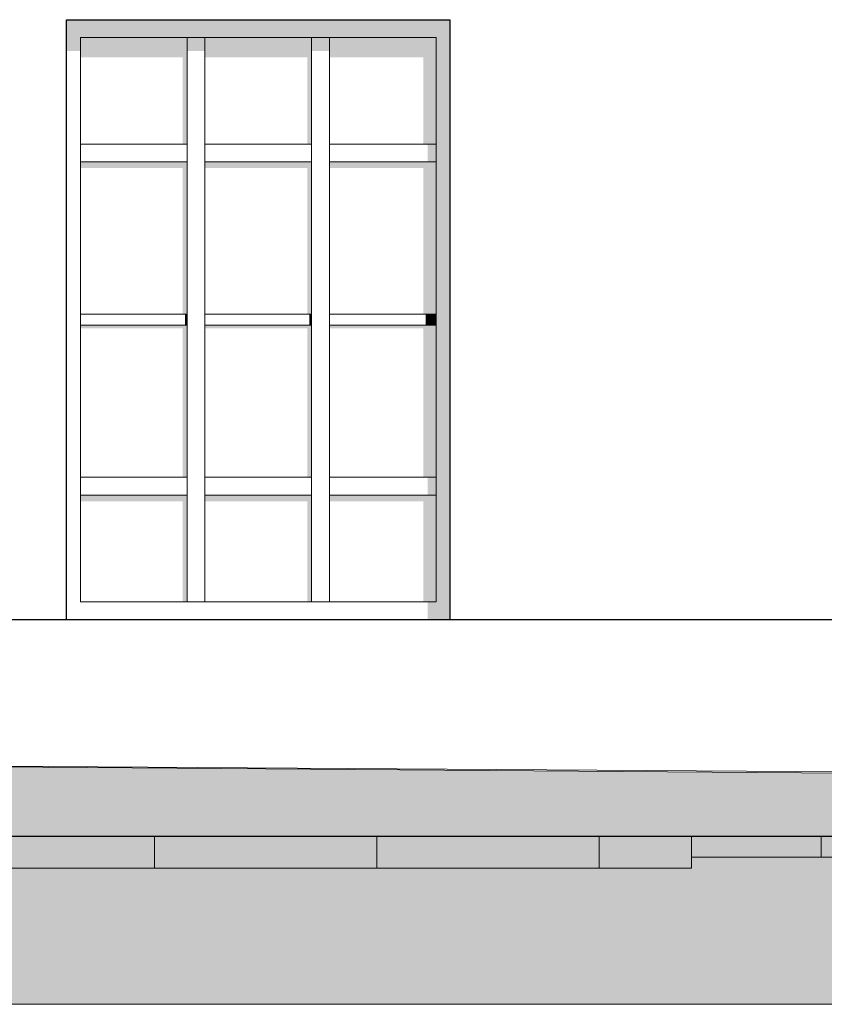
# Model space of a CAD drawing. Header units: millimetres. Extents: x -95523 to 190468, y -7401 to 17692.
# Tile 97 of 139: x 122574 to 126195, y -1510 to 2922. Entities that reach past the tile are written whole.
import ezdxf

# ---------------------------------------------------------------- set-up
doc = ezdxf.new("R2010")
doc.units = ezdxf.units.MM
doc.header["$MEASUREMENT"] = 0
for name, color, linetype, lineweight in [('1 Молдинги_Ном._пера__120', 7, 'Continuous', 5), ('1_Цоколь_Ном._пера__21', 7, 'Continuous', 30), ('2D - Общий_Ном._пера__120', 7, 'Continuous', 5), ('2D - Общий_Ном._пера__2', 8, 'Continuous', 15), ('Конструктив - Навесные Стены_Ном._пера__120', 7, 'Continuous', 5), ('Конструктив - Перекрытия_Ном._пера__120', 7, 'Continuous', 5), ('Окна Archicad_Ном._пера__21', 7, 'Continuous', 30)]:
    doc.layers.add(name, color=color, linetype=linetype, lineweight=lineweight)
for name, color, linetype in [('1_Цоколь', 7, 'Continuous'), ('Конструктив - Навесные Стены', 7, 'Continuous'), ('Конструктив - Перекрытия', 7, 'Continuous'), ('Окна Archicad', 7, 'Continuous')]:
    doc.layers.add(name, color=color, linetype=linetype)
doc.layers.add('Конструктив - Перекрытия_Ном._пера__89', color=7, linetype='Continuous', lineweight=20, true_color=0x71cebe)

# ---------------------------------------------------------------- blocks, each defined once
blk = doc.blocks.new('Элемент Разреза_72_1', base_point=(95180.8, -197.5))
at = {"layer": 'Окна Archicad_Ном._пера__21', "color": 7, "linetype": 'Continuous', "lineweight": 30}
for p, q in [((122785.5, 2922.5), (124510.5, 2922.5)), ((122785.5, 222.5), (122785.5, 2922.5)), ((124510.5, 2922.5), (124510.5, 222.5))]:
    blk.add_line(p, q, dxfattribs=at)
blk = doc.blocks.new('Элемент Разреза_353_1', base_point=(95180.8, -197.5))
at = {"layer": 'Конструктив - Навесные Стены', "linetype": 'Continuous', "lineweight": 0, "true_color": 0x000000}
blk.add_hatch(color=18, dxfattribs=at).paths.add_polyline_path([(124448, 822.5), (124448, 302.5), (124510.5, 240), (124510.5, 822.5)])
at = {"layer": 'Конструктив - Навесные Стены_Ном._пера__120', "color": 7, "linetype": 'Continuous', "lineweight": 5}
blk.add_line((124448, 302.5), (124448, 782.5), dxfattribs=at)
blk = doc.blocks.new('Элемент Разреза_354_1', base_point=(95180.8, -197.5))
at = {"layer": 'Конструктив - Навесные Стены_Ном._пера__120', "color": 7, "linetype": 'Continuous', "lineweight": 5}
blk.add_line((122848, 862.5), (122848, 2282.5), dxfattribs=at)
blk = doc.blocks.new('Элемент Разреза_355_1', base_point=(95180.8, -197.5))
at = {"layer": 'Конструктив - Навесные Стены_Ном._пера__120', "color": 7, "linetype": 'Continuous', "lineweight": 5}
blk.add_line((122848, 302.5), (122848, 782.5), dxfattribs=at)
blk = doc.blocks.new('Элемент Разреза_356_1', base_point=(95180.8, -197.5))
at = {"layer": 'Конструктив - Навесные Стены', "linetype": 'Continuous', "lineweight": 0, "true_color": 0x000000}
blk.add_hatch(color=18, dxfattribs=at).paths.add_polyline_path([(124448, 2322.5), (124448, 822.5), (124510.5, 822.5), (124510.5, 2322.5)])
at = {"layer": 'Конструктив - Навесные Стены_Ном._пера__120', "color": 7, "linetype": 'Continuous', "lineweight": 5}
blk.add_line((124448, 862.5), (124448, 2282.5), dxfattribs=at)
blk = doc.blocks.new('Элемент Разреза_357_1', base_point=(95180.8, -197.5))
at = {"layer": 'Конструктив - Навесные Стены', "linetype": 'Continuous', "lineweight": 0, "true_color": 0x000000}
blk.add_hatch(color=18, dxfattribs=at).paths.add_polyline_path([(124448, 2842.5), (124448, 2322.5), (124510.5, 2322.5), (124510.5, 2905)])
at = {"layer": 'Конструктив - Навесные Стены_Ном._пера__120', "color": 7, "linetype": 'Continuous', "lineweight": 5}
for p, q in [((124448, 2362.5), (124448, 2842.5)), ((124448, 2322.5), (124448, 2362.5))]:
    blk.add_line(p, q, dxfattribs=at)
blk = doc.blocks.new('Элемент Разреза_358_1', base_point=(95180.8, -197.5))
at = {"layer": 'Конструктив - Навесные Стены_Ном._пера__120', "color": 7, "linetype": 'Continuous', "lineweight": 5}
for p, q in [((123888, 302.5), (123888, 782.5)), ((123968, 302.5), (123968, 782.5)), ((123968, 302.5), (123888, 302.5))]:
    blk.add_line(p, q, dxfattribs=at)
blk = doc.blocks.new('Элемент Разреза_359_1', base_point=(95180.8, -197.5))
at = {"layer": 'Конструктив - Навесные Стены_Ном._пера__120', "color": 7, "linetype": 'Continuous', "lineweight": 5}
for p, q in [((123328, 302.5), (123328, 782.5)), ((123408, 302.5), (123408, 782.5)), ((123408, 302.5), (123328, 302.5))]:
    blk.add_line(p, q, dxfattribs=at)
blk = doc.blocks.new('Элемент Разреза_360_1', base_point=(95180.8, -197.5))
at = {"layer": 'Конструктив - Навесные Стены', "linetype": 'Continuous', "lineweight": 0, "true_color": 0x000000}
blk.add_hatch(color=18, dxfattribs=at).paths.add_polyline_path([(124448, 862.5), (124410.5, 862.5), (124410.5, 782.5), (124448, 782.5)])
at = {"layer": 'Конструктив - Навесные Стены_Ном._пера__120', "color": 7, "linetype": 'Continuous', "lineweight": 5}
for p, q in [((124448, 862.5), (123968, 862.5)), ((124448, 862.5), (124448, 782.5)), ((123968, 782.5), (123968, 822.5)), ((124448, 782.5), (123968, 782.5))]:
    blk.add_line(p, q, dxfattribs=at)
blk = doc.blocks.new('Элемент Разреза_361_1', base_point=(95180.8, -197.5))
at = {"layer": 'Конструктив - Навесные Стены_Ном._пера__120', "color": 7, "linetype": 'Continuous', "lineweight": 5}
for p, q in [((123888, 862.5), (123408, 862.5)), ((123408, 782.5), (123408, 822.5)), ((123888, 822.5), (123888, 782.5)), ((123888, 782.5), (123408, 782.5))]:
    blk.add_line(p, q, dxfattribs=at)
blk = doc.blocks.new('Элемент Разреза_362_1', base_point=(95180.8, -197.5))
at = {"layer": 'Конструктив - Навесные Стены', "linetype": 'Continuous', "lineweight": 0, "true_color": 0x000000}
blk.add_hatch(color=18, dxfattribs=at).paths.add_polyline_path([(124448, 782.5), (123968, 782.5), (123968, 754.2), (124390.5, 754.2), (124390.5, 302.5), (124448, 302.5)])
blk = doc.blocks.new('Элемент Разреза_363_1', base_point=(95180.8, -197.5))
at = {"layer": 'Конструктив - Навесные Стены', "linetype": 'Continuous', "lineweight": 0, "true_color": 0x000000}
blk.add_hatch(color=18, dxfattribs=at).paths.add_polyline_path([(123408, 782.5), (123408, 754.2), (123868, 754.2), (123868, 302.5), (123888, 302.5), (123888, 782.5)])
blk = doc.blocks.new('Элемент Разреза_364_1', base_point=(95180.8, -197.5))
at = {"layer": 'Конструктив - Навесные Стены', "linetype": 'Continuous', "lineweight": 0, "true_color": 0x000000}
blk.add_hatch(color=18, dxfattribs=at).paths.add_polyline_path([(123328, 782.5), (122848, 782.5), (122848, 754.2), (123308, 754.2), (123308, 302.5), (123328, 302.5)])
blk = doc.blocks.new('Элемент Разреза_365_1', base_point=(95180.8, -197.5))
at = {"layer": 'Конструктив - Навесные Стены', "linetype": 'Continuous', "lineweight": 0, "true_color": 0x000000}
for points in [[(124448, 2282.5), (123968, 2282.5), (123968, 2254.2), (124390.5, 2254.2), (124390.5, 1597.5), (124448, 1597.5)], [(124400.5, 1597.5), (124400.5, 1547.5), (124448, 1547.5), (124448, 1597.5)], [(123968, 1547.5), (123968, 1533.3), (124390.5, 1533.3), (124390.5, 862.5), (124448, 862.5), (124448, 1547.5)]]:
    blk.add_hatch(color=18, dxfattribs=at).paths.add_polyline_path(points)
at = {"layer": 'Конструктив - Навесные Стены_Ном._пера__120', "color": 7, "linetype": 'Continuous', "lineweight": 5}
for p, q in [((123968, 1597.5), (124448, 1597.5)), ((124448, 1547.5), (123968, 1547.5))]:
    blk.add_line(p, q, dxfattribs=at)
blk = doc.blocks.new('Элемент Разреза_366_1', base_point=(95180.8, -197.5))
at = {"layer": 'Конструктив - Навесные Стены', "linetype": 'Continuous', "lineweight": 0, "true_color": 0x000000}
for points in [[(123888, 2282.5), (123408, 2282.5), (123408, 2254.2), (123868, 2254.2), (123868, 1597.5), (123888, 1597.5)], [(123878, 1597.5), (123878, 1547.5), (123888, 1547.5), (123888, 1597.5)], [(123888, 1547.5), (123408, 1547.5), (123408, 1533.3), (123868, 1533.3), (123868, 862.5), (123888, 862.5)]]:
    blk.add_hatch(color=18, dxfattribs=at).paths.add_polyline_path(points)
at = {"layer": 'Конструктив - Навесные Стены_Ном._пера__120', "color": 7, "linetype": 'Continuous', "lineweight": 5}
for p, q in [((123408, 1597.5), (123888, 1597.5)), ((123888, 1547.5), (123408, 1547.5))]:
    blk.add_line(p, q, dxfattribs=at)
blk = doc.blocks.new('Элемент Разреза_367_1', base_point=(95180.8, -197.5))
at = {"layer": 'Конструктив - Навесные Стены_Ном._пера__120', "color": 7, "linetype": 'Continuous', "lineweight": 5}
for p, q in [((123888, 862.5), (123888, 2282.5)), ((123968, 862.5), (123968, 2282.5)), ((123888, 822.5), (123888, 862.5)), ((123968, 822.5), (123968, 862.5))]:
    blk.add_line(p, q, dxfattribs=at)
blk = doc.blocks.new('Элемент Разреза_368_1', base_point=(95180.8, -197.5))
at = {"layer": 'Конструктив - Навесные Стены_Ном._пера__120', "color": 7, "linetype": 'Continuous', "lineweight": 5}
for p, q in [((123328, 862.5), (123328, 2282.5)), ((123408, 862.5), (123408, 2282.5)), ((123408, 822.5), (123408, 862.5))]:
    blk.add_line(p, q, dxfattribs=at)
blk = doc.blocks.new('Элемент Разреза_369_1', base_point=(95180.8, -197.5))
at = {"layer": 'Конструктив - Навесные Стены', "linetype": 'Continuous', "lineweight": 0, "true_color": 0x000000}
blk.add_hatch(color=18, dxfattribs=at).paths.add_polyline_path([(124448, 2362.5), (124410.5, 2362.5), (124410.5, 2282.5), (124448, 2282.5)])
at = {"layer": 'Конструктив - Навесные Стены_Ном._пера__120', "color": 7, "linetype": 'Continuous', "lineweight": 5}
for p, q in [((124448, 2362.5), (123968, 2362.5)), ((123968, 2282.5), (123968, 2322.5)), ((124448, 2322.5), (124448, 2282.5)), ((124448, 2282.5), (123968, 2282.5))]:
    blk.add_line(p, q, dxfattribs=at)
blk = doc.blocks.new('Элемент Разреза_370_1', base_point=(95180.8, -197.5))
at = {"layer": 'Конструктив - Навесные Стены_Ном._пера__120', "color": 7, "linetype": 'Continuous', "lineweight": 5}
for p, q in [((123888, 2362.5), (123408, 2362.5)), ((123408, 2282.5), (123408, 2322.5)), ((123888, 2322.5), (123888, 2282.5)), ((123888, 2282.5), (123408, 2282.5))]:
    blk.add_line(p, q, dxfattribs=at)
blk = doc.blocks.new('Элемент Разреза_371_1', base_point=(95180.8, -197.5))
at = {"layer": 'Конструктив - Навесные Стены', "linetype": 'Continuous', "lineweight": 0, "true_color": 0x000000}
blk.add_hatch(color=18, dxfattribs=at).paths.add_polyline_path([(123888, 2781), (123968, 2781), (123968, 2842.5), (123888, 2842.5)])
at = {"layer": 'Конструктив - Навесные Стены_Ном._пера__120', "color": 7, "linetype": 'Continuous', "lineweight": 5}
for p, q in [((123888, 2362.5), (123888, 2842.5)), ((123888, 2842.5), (123968, 2842.5)), ((123968, 2362.5), (123968, 2842.5)), ((123888, 2322.5), (123888, 2362.5)), ((123968, 2322.5), (123968, 2362.5))]:
    blk.add_line(p, q, dxfattribs=at)
blk = doc.blocks.new('Элемент Разреза_372_1', base_point=(95180.8, -197.5))
at = {"layer": 'Конструктив - Навесные Стены', "linetype": 'Continuous', "lineweight": 0, "true_color": 0x000000}
blk.add_hatch(color=18, dxfattribs=at).paths.add_polyline_path([(123328, 2781), (123408, 2781), (123408, 2842.5), (123328, 2842.5)])
at = {"layer": 'Конструктив - Навесные Стены_Ном._пера__120', "color": 7, "linetype": 'Continuous', "lineweight": 5}
for p, q in [((123328, 2362.5), (123328, 2842.5)), ((123368, 2842.5), (123408, 2842.5)), ((123408, 2362.5), (123408, 2842.5)), ((123408, 2322.5), (123408, 2362.5))]:
    blk.add_line(p, q, dxfattribs=at)
blk = doc.blocks.new('Элемент Разреза_373_1', base_point=(95180.8, -197.5))
at = {"layer": 'Конструктив - Навесные Стены', "linetype": 'Continuous', "lineweight": 0, "true_color": 0x000000}
blk.add_hatch(color=18, dxfattribs=at).paths.add_polyline_path([(123968, 2842.5), (123968, 2752.8), (124390.5, 2752.8), (124390.5, 2362.5), (124448, 2362.5), (124448, 2842.5)])
blk = doc.blocks.new('Элемент Разреза_374_1', base_point=(95180.8, -197.5))
at = {"layer": 'Конструктив - Навесные Стены', "linetype": 'Continuous', "lineweight": 0, "true_color": 0x000000}
blk.add_hatch(color=18, dxfattribs=at).paths.add_polyline_path([(123408, 2752.8), (123868, 2752.8), (123868, 2362.5), (123888, 2362.5), (123888, 2842.5), (123408, 2842.5)])
blk = doc.blocks.new('Элемент Разреза_375_1', base_point=(95180.8, -197.5))
at = {"layer": 'Конструктив - Навесные Стены', "linetype": 'Continuous', "lineweight": 0, "true_color": 0x000000}
blk.add_hatch(color=18, dxfattribs=at).paths.add_polyline_path([(122848, 2842.5), (122848, 2752.8), (123308, 2752.8), (123308, 2362.5), (123328, 2362.5), (123328, 2842.5)])
blk = doc.blocks.new('Элемент Разреза_376_1', base_point=(95180.8, -197.5))
at = {"layer": 'Конструктив - Навесные Стены_Ном._пера__120', "color": 7, "linetype": 'Continuous', "lineweight": 5}
for p, q in [((123328, 2362.5), (122848, 2362.5)), ((122848, 2282.5), (122848, 2362.5)), ((123328, 2362.5), (123328, 2282.5)), ((123328, 2282.5), (122848, 2282.5))]:
    blk.add_line(p, q, dxfattribs=at)
blk = doc.blocks.new('Элемент Разреза_377_1', base_point=(95180.8, -197.5))
at = {"layer": 'Конструктив - Навесные Стены_Ном._пера__120', "color": 7, "linetype": 'Continuous', "lineweight": 5}
for p, q in [((123328, 862.5), (122848, 862.5)), ((122848, 782.5), (122848, 862.5)), ((123328, 862.5), (123328, 782.5)), ((123328, 782.5), (122848, 782.5))]:
    blk.add_line(p, q, dxfattribs=at)
blk = doc.blocks.new('Элемент Разреза_378_1', base_point=(95180.8, -197.5))
at = {"layer": 'Конструктив - Навесные Стены', "linetype": 'Continuous', "lineweight": 0, "true_color": 0x000000}
for points in [[(123328, 2282.5), (122848, 2282.5), (122848, 2254.2), (123308, 2254.2), (123308, 1597.5), (123328, 1597.5)], [(123318, 1597.5), (123318, 1547.5), (123328, 1547.5), (123328, 1597.5)], [(122848, 1547.5), (122848, 1533.3), (123308, 1533.3), (123308, 862.5), (123328, 862.5), (123328, 1547.5)]]:
    blk.add_hatch(color=18, dxfattribs=at).paths.add_polyline_path(points)
at = {"layer": 'Конструктив - Навесные Стены_Ном._пера__120', "color": 7, "linetype": 'Continuous', "lineweight": 5}
for p, q in [((122848, 1597.5), (123328, 1597.5)), ((123328, 1547.5), (122848, 1547.5))]:
    blk.add_line(p, q, dxfattribs=at)
blk = doc.blocks.new('Элемент Разреза_379_1', base_point=(95180.8, -197.5))
at = {"layer": 'Конструктив - Навесные Стены', "linetype": 'Continuous', "lineweight": 0, "true_color": 0x000000}
blk.add_hatch(color=18, dxfattribs=at).paths.add_polyline_path([(122848, 2842.5), (122785.5, 2905), (122785.5, 2781), (122848, 2781)])
at = {"layer": 'Конструктив - Навесные Стены_Ном._пера__120', "color": 7, "linetype": 'Continuous', "lineweight": 5}
blk.add_line((122848, 2362.5), (122848, 2842.5), dxfattribs=at)
blk = doc.blocks.new('Элемент Разреза_446_1', base_point=(95180.8, -197.5))
at = {"layer": 'Конструктив - Навесные Стены_Ном._пера__120', "color": 7, "linetype": 'Continuous', "lineweight": 5}
blk.add_line((123328, 302.5), (122848, 302.5), dxfattribs=at)
blk = doc.blocks.new('Элемент Разреза_447_1', base_point=(95180.8, -197.5))
at = {"layer": 'Конструктив - Навесные Стены', "linetype": 'Continuous', "lineweight": 0, "true_color": 0x000000}
blk.add_hatch(color=18, dxfattribs=at).paths.add_polyline_path([(124410.5, 302.5), (124410.5, 222.5), (124510.5, 222.5), (124510.5, 240), (124448, 302.5)])
at = {"layer": 'Конструктив - Навесные Стены_Ном._пера__120', "color": 7, "linetype": 'Continuous', "lineweight": 5}
blk.add_line((124448, 302.5), (123968, 302.5), dxfattribs=at)
blk = doc.blocks.new('Элемент Разреза_448_1', base_point=(95180.8, -197.5))
at = {"layer": 'Конструктив - Навесные Стены_Ном._пера__120', "color": 7, "linetype": 'Continuous', "lineweight": 5}
blk.add_line((123888, 302.5), (123408, 302.5), dxfattribs=at)
blk = doc.blocks.new('Элемент Разреза_493_1', base_point=(95180.8, -197.5))
at = {"layer": 'Конструктив - Навесные Стены', "linetype": 'Continuous', "lineweight": 0, "true_color": 0x000000}
blk.add_hatch(color=18, dxfattribs=at).paths.add_polyline_path([(123928, 2922.5), (123928, 2842.5), (124448, 2842.5), (124510.5, 2905), (124510.5, 2922.5)])
at = {"layer": 'Конструктив - Навесные Стены_Ном._пера__120', "color": 7, "linetype": 'Continuous', "lineweight": 5}
blk.add_line((124448, 2842.5), (123968, 2842.5), dxfattribs=at)
blk = doc.blocks.new('Элемент Разреза_495_1', base_point=(95180.8, -197.5))
at = {"layer": 'Конструктив - Навесные Стены', "linetype": 'Continuous', "lineweight": 0, "true_color": 0x000000}
blk.add_hatch(color=18, dxfattribs=at).paths.add_polyline_path([(123928, 2842.5), (123928, 2922.5), (123368, 2922.5), (123368, 2842.5)])
at = {"layer": 'Конструктив - Навесные Стены_Ном._пера__120', "color": 7, "linetype": 'Continuous', "lineweight": 5}
blk.add_line((123888, 2842.5), (123408, 2842.5), dxfattribs=at)
blk = doc.blocks.new('Элемент Разреза_496_1', base_point=(95180.8, -197.5))
at = {"layer": 'Конструктив - Навесные Стены', "linetype": 'Continuous', "lineweight": 0, "true_color": 0x000000}
blk.add_hatch(color=18, dxfattribs=at).paths.add_polyline_path([(123368, 2922.5), (122785.5, 2922.5), (122785.5, 2905), (122848, 2842.5), (123368, 2842.5)])
at = {"layer": 'Конструктив - Навесные Стены_Ном._пера__120', "color": 7, "linetype": 'Continuous', "lineweight": 5}
for p, q in [((123328, 2842.5), (122848, 2842.5)), ((123368, 2842.5), (123328, 2842.5))]:
    blk.add_line(p, q, dxfattribs=at)
blk = doc.blocks.new('Элемент Разреза_537_1', base_point=(95180.8, -197.5))
at = {"layer": 'Конструктив - Перекрытия', "linetype": 'Continuous', "lineweight": 0, "true_color": 0x000000}
blk.add_hatch(color=18, dxfattribs=at).paths.add_polyline_path([(125598, -753.3), (125598, -847.5), (128973, -847.5), (128973, -753.3)])
at = {"layer": 'Конструктив - Перекрытия_Ном._пера__89', "linetype": 'Continuous', "lineweight": 20, "true_color": 0x71cebe}
h = blk.add_hatch(dxfattribs=at)
h.set_pattern_fill('СЕТКА_100X100_0001', color=123, style=0, pattern_type=2)
h.set_pattern_definition([(0, (95180.8, -197.5), (0, 1000), []), (90, (95180.8, -197.5), (-1000, 0), [])])
h.paths.add_polyline_path([(125598, -753.3), (125598, -847.5), (128973, -847.5), (128973, -753.3)])
at = {"layer": 'Конструктив - Перекрытия_Ном._пера__120', "color": 7, "linetype": 'Continuous', "lineweight": 5}
for p, q in [((128973, -847.5), (128973, -753.3)), ((125598, -847.5), (128973, -847.5))]:
    blk.add_line(p, q, dxfattribs=at)
blk = doc.blocks.new('Элемент Разреза_538_1', base_point=(95180.8, -197.5))
at = {"layer": 'Конструктив - Перекрытия', "linetype": 'Continuous', "lineweight": 0, "true_color": 0x000000}
blk.add_hatch(color=18, dxfattribs=at).paths.add_polyline_path([(121926, -753.3), (121926, -897.5), (125598, -897.5), (125598, -753.3)])
at = {"layer": 'Конструктив - Перекрытия_Ном._пера__89', "linetype": 'Continuous', "lineweight": 20, "true_color": 0x71cebe}
h = blk.add_hatch(dxfattribs=at)
h.set_pattern_fill('СЕТКА_100X100_0001', color=123, style=0, pattern_type=2)
h.set_pattern_definition([(0, (95180.8, -197.5), (0, 1000), []), (90, (95180.8, -197.5), (-1000, 0), [])])
h.paths.add_polyline_path([(121926, -753.3), (121926, -897.5), (125598, -897.5), (125598, -753.3)])
at = {"layer": 'Конструктив - Перекрытия_Ном._пера__120', "color": 7, "linetype": 'Continuous', "lineweight": 5}
for p, q in [((121926, -897.5), (121926, -753.3)), ((125598, -847.5), (125598, -753.3)), ((125598, -897.5), (125598, -847.5)), ((121926, -897.5), (125598, -897.5))]:
    blk.add_line(p, q, dxfattribs=at)
blk = doc.blocks.new('Элемент Разреза_570_1', base_point=(95180.8, -197.5))
at = {"layer": '1_Цоколь_Ном._пера__21', "color": 7, "linetype": 'Continuous', "lineweight": 30}
for p, q in [((118323.1, 222.5), (129974.9, 222.5)), ((115348, -753.3), (129974.9, -753.3))]:
    blk.add_line(p, q, dxfattribs=at)

msp = doc.modelspace()

# ---------------------------------------------------------------- hatches: boundary and pattern name
at = {"layer": '2D - Общий_Ном._пера__2', "linetype": 'Continuous', "lineweight": 15}
h = msp.add_hatch(dxfattribs=at)
h.set_pattern_fill('ГРУНТ_02_0001', color=8, style=0, pattern_type=2)
h.set_pattern_definition([(45, (95180.82, -197.54), (-275.7716, 275.7716), []), (45, (95088.9, -105.6), (-551.543, 551.543), []), (45, (94997, -13.7), (-551.543, 551.543), []), (135, (94905.05, 78.23), (91.92388, 91.92388), [390, -390])])
h.paths.add_polyline_path([(63972.3, -587.5), (63972.3, -1510.1), (190421.3, -1510.1), (190421.7, -710.6), (187378, -707.5), (151894.2, -287.5), (151894.2, -798.5), (139152.1, -798.5), (139148.4, -347.5), (131727.6, -497.5), (129963.6, -497.5), (115348, -387.5), (115348.4, -570.6), (115208, -572), (102648, -697.5), (102648, -617.5), (96464.7, -617.5), (67116, -617.5), (67116, -587.5)])

# ---------------------------------------------------------------- linework, layer by layer
at = {"layer": '1 Молдинги_Ном._пера__120', "color": 7, "linetype": 'Continuous', "lineweight": 5}
msp.add_lwpolyline([(63859.8, -587.5), (67116, -587.5), (67116, -617.5), (96464.7, -617.5), (102618, -617.5), (102618, -697.5), (107898, -645), (115318, -570.9), (115318, -497.5), (115348, -497.5), (115348, -387.5), (129662.6, -487.5), (131727.6, -497.5), (139148.4, -347.5), (139152.1, -798.5), (151894.2, -798.5), (151894.2, -287.5), (187378, -707.5), (190421.7, -708)], dxfattribs=at)
at = {"layer": '2D - Общий_Ном._пера__120', "color": 7, "linetype": 'Continuous', "lineweight": 5, "flags": 128}
msp.add_lwpolyline([(63972.3, -587.5), (63972.3, -1510.1), (190421.3, -1510.1), (190421.7, -710.6), (187378, -707.5), (151894.2, -287.5), (151894.2, -798.5), (139152.1, -798.5), (139148.4, -347.5), (131727.6, -497.5), (129963.6, -497.5), (115348, -387.5), (115348.4, -570.6), (115208, -572), (102648, -697.5), (102648, -617.5), (96464.7, -617.5), (67116, -617.5), (67116, -587.5)], close=True, dxfattribs=at)

# ---------------------------------------------------------------- block references
at = {"layer": '1_Цоколь', "lineweight": 0}
msp.add_blockref('Элемент Разреза_570_1', (95180.8, -197.5), dxfattribs=at)
at = {"layer": 'Конструктив - Навесные Стены', "lineweight": 0}
for name in ['Элемент Разреза_496_1', 'Элемент Разреза_379_1', 'Элемент Разреза_495_1', 'Элемент Разреза_493_1', 'Элемент Разреза_357_1', 'Элемент Разреза_375_1', 'Элемент Разреза_372_1', 'Элемент Разреза_374_1', 'Элемент Разреза_371_1', 'Элемент Разреза_373_1', 'Элемент Разреза_376_1', 'Элемент Разреза_370_1', 'Элемент Разреза_369_1', 'Элемент Разреза_356_1', 'Элемент Разреза_354_1', 'Элемент Разреза_378_1', 'Элемент Разреза_368_1', 'Элемент Разреза_366_1', 'Элемент Разреза_367_1', 'Элемент Разреза_365_1', 'Элемент Разреза_377_1', 'Элемент Разреза_361_1', 'Элемент Разреза_360_1', 'Элемент Разреза_353_1', 'Элемент Разреза_355_1', 'Элемент Разреза_364_1', 'Элемент Разреза_359_1', 'Элемент Разреза_363_1', 'Элемент Разреза_358_1', 'Элемент Разреза_362_1', 'Элемент Разреза_446_1', 'Элемент Разреза_448_1', 'Элемент Разреза_447_1']:
    msp.add_blockref(name, (95180.8, -197.5), dxfattribs=at)
at = {"layer": 'Конструктив - Перекрытия', "lineweight": 0}
for name in ['Элемент Разреза_538_1', 'Элемент Разреза_537_1']:
    msp.add_blockref(name, (95180.8, -197.5), dxfattribs=at)
at = {"layer": 'Окна Archicad', "lineweight": 0}
msp.add_blockref('Элемент Разреза_72_1', (95180.8, -197.5), dxfattribs=at)

doc.saveas('drawing.dxf')
